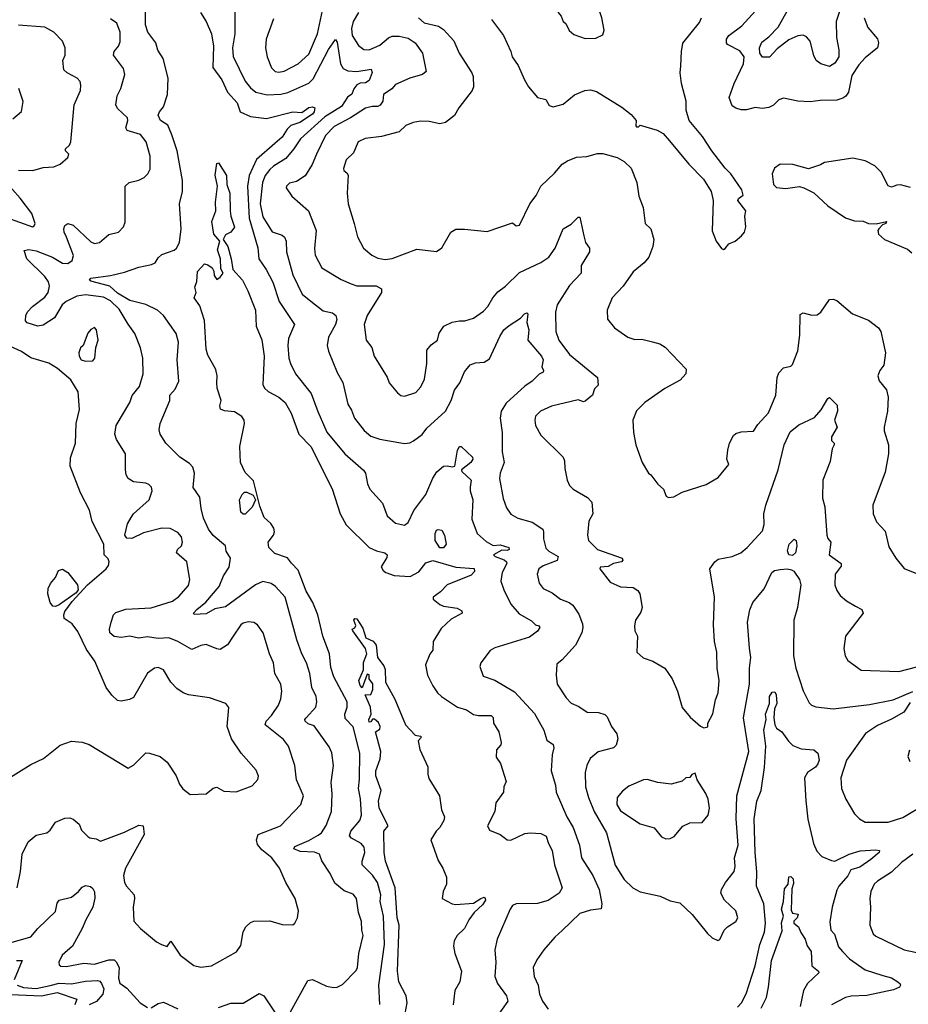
# Model space of a CAD drawing. Extents: x 1245515 to 1420776, y 606314 to 671314.
# Tile 58 of 256: x 1271153 to 1276169, y 657937 to 663495. Entities that reach past the tile are written whole.
import ezdxf

# ---------------------------------------------------------------- set-up
doc = ezdxf.new("R2010")
doc.units = 0

msp = doc.modelspace()

# ---------------------------------------------------------------- linework, layer by layer
at = {"layer": '0CON10XD'}
for points in [[(1274345, 663388.8), (1274405, 663391.2), (1274445, 663408.8), (1274452.9, 663435), (1274439.4, 663505), (1274415.7, 663575), (1274407.1, 663635), (1274382.3, 663682.3), (1274342.5, 663715), (1274315, 663723.3), (1274255, 663711.2), (1274212.3, 663677.7), (1274193.6, 663646.4), (1274192.5, 663535), (1274210, 663515), (1274220, 663485), (1274235, 663472.5), (1274254.2, 663434.2), (1274281.2, 663411.2), (1274345, 663388.8)], [(1272367.9, 663635), (1272367.4, 663415), (1272354.2, 663335), (1272357.4, 663287.4), (1272425, 663148.1), (1272455, 663110.9), (1272485, 663085.4), (1272550.5, 663070.5), (1272626.4, 663073.6), (1272665.5, 663084.5), (1272785, 663137.2), (1272808.5, 663161.5), (1272895, 663325.6), (1272935, 663383.3), (1272945, 663367.5), (1272963.8, 663245), (1272979.4, 663219.4), (1273005, 663206.8), (1273055, 663201.9), (1273135.8, 663215.8), (1273142.5, 663197.5), (1273125, 663151.1), (1273105, 663139.3), (1273074.2, 663135.8), (1273055, 663126.4), (1273038.8, 663105), (1273027.3, 663075), (1273003.3, 663056.7), (1272969.8, 663005), (1272875, 662946), (1272737.6, 662822.4), (1272700.8, 662765), (1272655, 662710.4), (1272585, 662667.9), (1272565, 662649.3), (1272539.2, 662615), (1272524.1, 662575.9), (1272509.2, 662455), (1272525, 662382.5), (1272577.8, 662297.8), (1272635, 662279.5), (1272647.8, 662267.8), (1272657.5, 662245), (1272659.6, 662185), (1272694.7, 662055), (1272746.7, 661945), (1272796.4, 661906.4), (1272865, 661850.9), (1272919.3, 661839.3), (1272937.1, 661825), (1272942, 661802), (1272934.6, 661775), (1272895, 661702.5), (1272889.1, 661655), (1272895, 661623.3), (1272945, 661504), (1272977.6, 661447.6), (1273004.6, 661325), (1273025, 661291.2), (1273042.2, 661245), (1273096.9, 661176.9), (1273135, 661144.4), (1273185, 661126.5), (1273325, 661103.1), (1273355, 661106.9), (1273375, 661116.9), (1273425, 661154.4), (1273451.3, 661188.7), (1273556.5, 661285), (1273588.5, 661345), (1273606.9, 661403.1), (1273636.7, 661445), (1273663, 661507), (1273695, 661547.1), (1273725, 661557.1), (1273775, 661561.4), (1273805, 661581.4), (1273862.6, 661707.4), (1273886.5, 661745), (1273915, 661769.5), (1273980.3, 661809.7), (1274001.4, 661835), (1274015, 661840.6), (1274021.4, 661835), (1274016, 661786), (1274027.5, 661745), (1274021.1, 661685), (1274098.1, 661595), (1274107.8, 661575), (1274100.8, 661535), (1274110, 661515), (1274107.5, 661505), (1274085, 661493.1), (1274045.6, 661455), (1274003.9, 661426.1), (1273899.6, 661330.4), (1273870, 661285), (1273865.2, 661245.2), (1273875.9, 661165), (1273876.4, 661055), (1273886.9, 660995), (1273865.4, 660935), (1273862.1, 660905), (1273882.3, 660792.3), (1273900, 660740), (1273924.5, 660704.5), (1273965, 660681.5), (1274045, 660659.5), (1274105, 660619.2), (1274110.5, 660605), (1274109.5, 660565), (1274122.1, 660512.1), (1274139.4, 660495), (1274192.9, 660465), (1274187.3, 660442.7), (1274107.3, 660412.7), (1274082.9, 660395), (1274072.9, 660365), (1274085.5, 660315), (1274106.9, 660285), (1274159.1, 660259.1), (1274205, 660224.7), (1274255, 660206.2), (1274275, 660189.6), (1274309.2, 660139.2), (1274330.6, 660085), (1274332.5, 660065), (1274326.5, 660035), (1274290.8, 659965), (1274215, 659881.2), (1274185, 659857.5), (1274180.8, 659795), (1274187.1, 659745), (1274236.6, 659666.6), (1274265, 659638), (1274308.3, 659618.3), (1274356.1, 659586.1), (1274420, 659585), (1274455, 659572.5), (1274469.5, 659559.5), (1274493.8, 659505), (1274523.4, 659463.4), (1274528.5, 659435), (1274519.5, 659400.5), (1274505, 659385.6), (1274417.6, 659362.4), (1274372.9, 659325), (1274354.4, 659285), (1274345.5, 659245), (1274347.1, 659165), (1274363.1, 659105), (1274396.1, 659025), (1274465.4, 658905), (1274515, 658721.9), (1274565, 658642.5), (1274614.6, 658594.6), (1274655, 658572.9), (1274768.5, 658548.5), (1274825, 658520.8), (1274879.7, 658509.7), (1274948, 658445), (1275035, 658336.2), (1275061.7, 658311.7), (1275093, 658297), (1275105, 658303.3), (1275128.8, 658355), (1275148.8, 658375), (1275196.2, 658405), (1275206, 658425), (1275196.2, 658465), (1275132, 658525), (1275110, 658565), (1275114, 658585), (1275137.5, 658625), (1275185, 658686.7), (1275191.5, 658715), (1275187.3, 658765), (1275207.6, 658835), (1275197.4, 658985), (1275201.2, 659115), (1275269.4, 659365), (1275237.9, 659555), (1275273.3, 659745), (1275272.8, 659835), (1275279.6, 659895), (1275272.1, 659947.9), (1275260.5, 660095), (1275275, 660163.3), (1275292.2, 660205), (1275355, 660282.5), (1275398.1, 660375), (1275414.2, 660385), (1275445, 660391.1), (1275485, 660395.6), (1275509.7, 660389.7), (1275522.2, 660382.2), (1275555, 660335.8), (1275562, 660305), (1275543.2, 660176.8), (1275522.7, 660105), (1275520, 659905), (1275533.3, 659835), (1275575.9, 659705.9), (1275608.7, 659638.7), (1275623.3, 659625), (1275647, 659617), (1275745.5, 659605.5), (1275949.5, 659630.5), (1276084.2, 659655.8), (1276195, 659702.5)], [(1275799.4, 663595), (1275762.2, 663485), (1275763.8, 663395), (1275777.7, 663325), (1275776.1, 663285), (1275755, 663248.9), (1275725, 663230.9), (1275675.8, 663245.8), (1275648.5, 663265), (1275635, 663292), (1275615, 663374.3), (1275595, 663397.1), (1275575, 663406.7), (1275545, 663404.1), (1275495, 663381.9), (1275429, 663331), (1275385, 663283.3), (1275345, 663282.9), (1275330.4, 663305), (1275328.2, 663335), (1275341.3, 663368.7), (1275382.1, 663397.9), (1275435, 663451.9), (1275530.7, 663625)], [(1272037.1, 662205), (1272055, 662237.5), (1272064.5, 662315), (1272054.3, 662455), (1272071.1, 662525), (1272072.4, 662587.6), (1272041.4, 662755), (1272011.8, 662845), (1271988.9, 662898.9), (1271946.9, 662925), (1271934.5, 662955), (1271941.1, 662975), (1271965, 663002), (1271986.9, 663073.1), (1271990.3, 663165), (1271962.5, 663275), (1271932.6, 663322.6), (1271921.8, 663365), (1271875.9, 663425), (1271862.2, 663465), (1271862, 663595)], [(1272585, 663500), (1272544.4, 663385), (1272540.6, 663335), (1272549.4, 663285), (1272573.9, 663223.9), (1272595, 663202.9), (1272615, 663198.1), (1272645, 663203.6), (1272725, 663245.4), (1272785, 663300.9), (1272833.6, 663415), (1272862.7, 663547.3)], [(1271417.6, 662267.6), (1271403.1, 662295), (1271401.5, 662315), (1271407.3, 662332.7), (1271425, 662344.4), (1271455, 662334.5), (1271555, 662241.8), (1271575, 662231.1), (1271602.8, 662237.2), (1271655, 662281.5), (1271711.2, 662295), (1271738.8, 662325), (1271747.3, 662352.7), (1271747.5, 662555), (1271771.2, 662575), (1271825, 662588.8), (1271855.3, 662604.7), (1271875.7, 662624.3), (1271888.8, 662651.2), (1271889.7, 662725), (1271866.2, 662805), (1271835, 662847.1), (1271759.1, 662869.1), (1271751.1, 662885), (1271762.5, 662925), (1271760.7, 662940.7), (1271705, 662994), (1271695.7, 663015), (1271703.1, 663065), (1271722.8, 663107.2), (1271745.6, 663185), (1271739.3, 663219.3), (1271682.9, 663295), (1271685.8, 663315), (1271710, 663345), (1271720.6, 663369.4), (1271720.6, 663425), (1271700.8, 663475), (1271665, 663498.7)], [(1272173.2, 663535), (1272204.6, 663485), (1272234.7, 663414.7), (1272247.3, 663345), (1272242.3, 663225), (1272293.8, 663155), (1272325.8, 663085), (1272380.6, 663025), (1272396.9, 662975), (1272455, 662947.8), (1272545, 662937.6), (1272695, 662974.7), (1272745, 662970.8), (1272785, 662998.5), (1272805, 663002.9), (1272817.8, 662997.8), (1272815.8, 662975), (1272805, 662961.8), (1272733.5, 662915), (1272682.7, 662897.3), (1272662.6, 662877.4), (1272635, 662831.8), (1272593.6, 662796.4), (1272490, 662705), (1272448.7, 662615), (1272438.8, 662555), (1272447.4, 662375), (1272496.3, 662206.3), (1272502.1, 662145), (1272543.3, 662085), (1272582.5, 662012.5), (1272617.1, 661905), (1272704.5, 661775), (1272670, 661695), (1272665.4, 661655), (1272672.5, 661585), (1272681.5, 661555), (1272709.5, 661495), (1272797.5, 661385), (1272835.8, 661284.2), (1272887.1, 661167.1), (1272987.5, 661045), (1273092.6, 660952.6), (1273104.6, 660934.6), (1273115.5, 660875), (1273128.9, 660845), (1273200.6, 660765), (1273227.5, 660695), (1273275, 660652.5), (1273325, 660642.5), (1273345, 660656), (1273377.8, 660725), (1273445.2, 660814.8), (1273485, 660907.3), (1273507.9, 660942.1), (1273545.7, 660974.3), (1273565, 660977), (1273595, 660970.8), (1273609.1, 660975), (1273625, 661065.8), (1273635, 661086.7), (1273645, 661085.5), (1273708.5, 661025), (1273710.4, 661015), (1273699.2, 660995), (1273646.1, 660955), (1273648.1, 660945), (1273701.5, 660895), (1273696.4, 660856.4), (1273696.2, 660835), (1273710, 660785), (1273705.6, 660675), (1273735.5, 660595), (1273785, 660549.2), (1273825, 660526.2), (1273865, 660530), (1273913.8, 660515), (1273915.7, 660505), (1273905, 660499.2), (1273875, 660500), (1273827.5, 660475), (1273836.2, 660465), (1273886.8, 660446.8), (1273900, 660435), (1273901.8, 660425), (1273877.1, 660375), (1273868.9, 660325), (1273885, 660276.2), (1273924.6, 660195), (1273972, 660142), (1274041.1, 660101.1), (1274065, 660080), (1274083.6, 660073.6), (1274088.8, 660065), (1274075, 660044.3), (1274029.9, 660010.1), (1273835, 659949.6), (1273808, 659935), (1273756, 659865), (1273750.8, 659845), (1273769.1, 659789.1), (1273835, 659767.1), (1273945, 659701.2), (1274058.7, 659578.7), (1274111.5, 659485), (1274128.8, 659428.8), (1274164, 659404), (1274167.7, 659385), (1274158.5, 659345), (1274152.2, 659255), (1274177.3, 659175), (1274181.1, 659135), (1274241.9, 658995), (1274276.4, 658935), (1274312.3, 658835), (1274323.5, 658765), (1274388.8, 658665), (1274424.6, 658585), (1274438.9, 658505), (1274434.2, 658475.8), (1274375, 658469.4), (1274315, 658450.6), (1274215.3, 658354.7), (1274173.4, 658316.6), (1274112, 658245), (1274071.7, 658188.3), (1274052, 658145), (1274056, 658095), (1274079.2, 658045), (1274087.5, 657995), (1274104.3, 657955), (1274135, 657910)], [(1273064.6, 663535.4), (1273034.8, 663485), (1273026.3, 663445), (1273030, 663405), (1273065, 663348.2), (1273095, 663326.4), (1273125, 663325.3), (1273185, 663351.4), (1273235, 663392.6), (1273255, 663401.6), (1273295, 663401.1), (1273345, 663389.8), (1273385.5, 663365), (1273426.3, 663306.3), (1273447.6, 663202.4), (1273426.2, 663185), (1273355, 663165.3), (1273275, 663128.5), (1273253.5, 663105), (1273207.2, 663072.8), (1273202.9, 663035), (1273187.9, 663012.1), (1273174.7, 663005.3), (1273143.3, 663005), (1273104.2, 662995), (1273020.1, 662939.9), (1272927.5, 662892.5), (1272879.4, 662840.6), (1272828.5, 662735), (1272803.1, 662676.9), (1272765, 662612.9), (1272715, 662581.4), (1272675, 662572), (1272659.2, 662555), (1272657.5, 662545), (1272688.8, 662498.8), (1272782.1, 662415), (1272825.4, 662305.4), (1272817.4, 662202.6), (1272820.9, 662165), (1272858.1, 662095), (1272968.1, 662028.1), (1273023.1, 662003.1), (1273055, 661993.3), (1273165, 661992.1), (1273194.3, 661975), (1273194.5, 661955), (1273114.7, 661825.3), (1273098, 661775), (1273108.1, 661685), (1273140.6, 661645), (1273154.3, 661595), (1273227.9, 661477.9), (1273238, 661445), (1273285, 661388.8), (1273305, 661374), (1273325, 661370), (1273388.9, 661391.1), (1273417, 661423), (1273438.1, 661465), (1273451.9, 661555), (1273451.3, 661628.7), (1273475, 661660), (1273511.2, 661685), (1273520.8, 661725), (1273546.2, 661765), (1273593.2, 661786.8), (1273635, 661795.5), (1273665.5, 661794.5), (1273715, 661810), (1273770.3, 661849.7), (1273795, 661876), (1273823.3, 661925), (1273851.3, 661958.7), (1273895, 661990), (1273975, 662067.5), (1274094.2, 662125), (1274139.4, 662155), (1274174.5, 662205), (1274221.5, 662315), (1274265, 662341.2), (1274305, 662380), (1274315, 662380), (1274337.8, 662275), (1274347, 662237), (1274370, 662205), (1274369.4, 662185), (1274322.9, 662107.1), (1274322.9, 662065), (1274256.9, 661995), (1274186.5, 661885), (1274176.6, 661843.4), (1274178.6, 661735), (1274196.7, 661685), (1274255.9, 661605.9), (1274414, 661475), (1274417.5, 661432.5), (1274398, 661412), (1274385.8, 661375), (1274345, 661340.8), (1274335, 661338), (1274305, 661348.9), (1274155, 661313.5), (1274092, 661285), (1274065, 661256.7), (1274060, 661235), (1274064.1, 661204.1), (1274095, 661150), (1274221.2, 661025), (1274228.8, 661005), (1274230.8, 660960.8), (1274243.8, 660895), (1274256.2, 660865), (1274276.7, 660845), (1274358, 660798), (1274382.1, 660772.1), (1274388.1, 660705), (1274365.5, 660665), (1274358, 660585), (1274363.3, 660555), (1274415, 660504.7), (1274553.8, 660455), (1274556.7, 660445), (1274550, 660435), (1274505, 660424.6), (1274475, 660408.5), (1274430, 660405), (1274426.7, 660395), (1274485, 660320), (1274545, 660294.3), (1274615, 660290), (1274642.1, 660272.1), (1274654, 660255), (1274667, 660177), (1274659.1, 660150.9), (1274628.6, 660105), (1274624.1, 660074.1), (1274625.9, 660045.9), (1274640, 660015), (1274636.2, 659925), (1274673, 659893), (1274727.5, 659875), (1274794, 659835), (1274835.7, 659775), (1274866, 659704), (1274893.2, 659613.2), (1274937.5, 659557.5), (1274995, 659507.5), (1275015, 659497.5), (1275037, 659503), (1275037.5, 659525), (1275065, 659577.5), (1275080.5, 659655), (1275095.4, 659695), (1275101.5, 659765), (1275090.6, 659835), (1275087.5, 659925), (1275074.4, 659985), (1275068.8, 660078.8), (1275075.5, 660235), (1275048, 660395), (1275076.2, 660435), (1275095, 660449.4), (1275175, 660465.4), (1275224.2, 660485), (1275260, 660515), (1275345, 660610), (1275355.6, 660645.6), (1275354.3, 660705.7), (1275364, 660755), (1275433.6, 660955), (1275469.1, 661095), (1275501.7, 661168.3), (1275551.7, 661208.3), (1275639.7, 661250.3), (1275676.7, 661293.3), (1275715, 661357.5), (1275725, 661362.5), (1275768.3, 661318.3), (1275768.8, 661285), (1275752.5, 661235), (1275766.7, 661195), (1275735, 661140), (1275735, 661120), (1275750, 661105), (1275750, 661095), (1275738.3, 661071.7), (1275728.3, 661001.7), (1275686.7, 660895), (1275683.8, 660795), (1275697.5, 660745), (1275709.4, 660585), (1275715, 660566.2), (1275731.9, 660545), (1275721.4, 660475), (1275790, 660425), (1275789.3, 660410.7), (1275756.2, 660365), (1275754.2, 660305), (1275765, 660273.3), (1275785, 660244), (1275820, 660215), (1275871.2, 660185), (1275906, 660165), (1275914.2, 660145), (1275814.5, 660015.5), (1275805.7, 659945), (1275812.5, 659905), (1275827, 659877), (1275903, 659823), (1276115, 659816.2), (1276217.2, 659842.8)], [(1273404.4, 663505), (1273435, 663476.9), (1273517.7, 663457.7)], [(1273816, 663495), (1273884.2, 663405), (1273925.8, 663315), (1273932, 663285), (1273966.4, 663236.4), (1274002.5, 663155), (1274025.5, 663115.5), (1274076, 663056), (1274122.5, 663045), (1274140.7, 663010.7), (1274165, 663002), (1274221.2, 663018.8), (1274285, 663070), (1274343.8, 663095), (1274375, 663098.5), (1274408.9, 663088.9), (1274551.9, 663001.9), (1274605, 662960), (1274632.5, 662925), (1274630, 662895), (1274635, 662890), (1274645, 662890), (1274655, 662900), (1274751.1, 662871.1), (1274785, 662851.9), (1274820.6, 662810.6), (1274929.1, 662679.1), (1275011.9, 662595), (1275056.2, 662525), (1275066.7, 662475), (1275062.3, 662302.3), (1275084.2, 662244.2), (1275114.1, 662204.1), (1275125, 662197.5), (1275135, 662202.5), (1275155, 662230), (1275192.5, 662245), (1275228, 662275), (1275244, 662295), (1275252, 662325), (1275246.2, 662385), (1275252.5, 662415), (1275207.5, 662475), (1275210, 662485), (1275237.5, 662505), (1275230, 662535), (1275167.5, 662625), (1275135.9, 662655.9), (1275059.2, 662755), (1275007.8, 662835), (1274931.1, 662925), (1274915.5, 662985), (1274914.3, 663034.3), (1274888.6, 663135), (1274882, 663195), (1274885.6, 663234.4), (1274888.1, 663315), (1274896.9, 663363.1), (1274990.9, 663479.1), (1275001.9, 663505)], [(1275920.6, 663505), (1275941.3, 663451.3), (1275995, 663386.7), (1276000.8, 663365), (1275996, 663335), (1275925, 663279.4), (1275889.9, 663240.1), (1275849.8, 663180.2), (1275830.5, 663085), (1275816.4, 663063.6), (1275798.5, 663051.5), (1275765, 663040.5), (1275671.3, 663038.7), (1275615, 663030.8), (1275545, 663034.2), (1275465, 663052.5), (1275437.9, 663042.1), (1275407.3, 663012.8), (1275381.7, 662998.3), (1275343.8, 662993.8), (1275305, 662998.6), (1275255, 662985.7), (1275225, 662985.7), (1275194.6, 662994.6), (1275175, 663008.8), (1275157.1, 663055), (1275185.4, 663135), (1275238.7, 663245), (1275242.3, 663285), (1275218.8, 663318.8), (1275148.6, 663355), (1275141.9, 663365), (1275141.9, 663385), (1275155.6, 663405), (1275229.1, 663460.9), (1275305.6, 663545)], [(1271145, 662645.3), (1271226.2, 662643.8), (1271285, 662660), (1271345.7, 662664.3), (1271380.5, 662679.5), (1271423.9, 662716.1), (1271430, 662735), (1271411.2, 662755), (1271412, 662765), (1271433.6, 662786.4), (1271440.6, 662805), (1271460.5, 663015), (1271495.6, 663095), (1271498.6, 663125), (1271494, 663145), (1271476.2, 663165), (1271420, 663195), (1271402.3, 663212.3), (1271395.9, 663264.1), (1271410, 663295), (1271410, 663335), (1271393.3, 663373.3), (1271345.6, 663425), (1271295, 663452.5), (1271145, 663464.5)], [(1273517.7, 663457.7), (1273545, 663440), (1273604.3, 663375), (1273633.5, 663305), (1273705.6, 663195), (1273711.9, 663175), (1273714, 663115), (1273706, 663095), (1273632, 662998), (1273606.5, 662953.5), (1273555.6, 662914.4), (1273525, 662907.1), (1273465, 662920.4), (1273415, 662922.6), (1273373.3, 662915), (1273332.6, 662897.4), (1273295, 662862.2), (1273194.6, 662835.4), (1273102.5, 662825), (1273063.8, 662805), (1273036.6, 662743.4), (1272995, 662703.8), (1272980.5, 662655), (1272982.7, 662642.7), (1273000, 662630), (1273006.6, 662616.6), (1273001.5, 662515), (1273006.9, 662455), (1273041.5, 662345), (1273059.5, 662269.5), (1273094.3, 662205), (1273141.4, 662165), (1273175, 662148.9), (1273215, 662141.8), (1273255, 662146.7), (1273395, 662199.5), (1273505, 662186), (1273535, 662206.2), (1273586.2, 662295), (1273615, 662312), (1273662.7, 662312.7), (1273791.2, 662298.8), (1273935, 662347.5), (1273955, 662331.2), (1273973.3, 662335), (1274031.9, 662455), (1274067.3, 662502.7), (1274095, 662555.7), (1274172.2, 662627.8), (1274215, 662678.6), (1274245, 662698.6), (1274295, 662718.6), (1274355, 662723.1), (1274415, 662739.2), (1274445, 662739.4), (1274525, 662717.1), (1274564.3, 662695), (1274605, 662655.8), (1274637.1, 662575), (1274647.8, 662497.8), (1274672.9, 662435), (1274684.2, 662345), (1274716, 662315), (1274733.3, 662255), (1274726.7, 662215), (1274703.8, 662155), (1274678.2, 662121.8), (1274615, 662072.5), (1274558.6, 661991.4), (1274497.1, 661925), (1274469.2, 661855), (1274470, 661805), (1274510, 661755), (1274585, 661702), (1274625, 661690), (1274665, 661690.8), (1274725, 661676.9), (1274765.5, 661665.5), (1274796.5, 661646.5), (1274915, 661522.5), (1274912.5, 661495), (1274880.2, 661459.8), (1274795, 661413.3), (1274682.5, 661335), (1274635, 661288), (1274614.3, 661235), (1274617.5, 661165), (1274630.6, 661095), (1274665.8, 660995.8), (1274702.5, 660935), (1274715.8, 660925.8), (1274755, 660872.5), (1274787.5, 660845), (1274802.5, 660805), (1274815, 660798.8), (1274845, 660802), (1274892.5, 660827.5), (1275028.8, 660871.2), (1275095, 660910), (1275156, 660985), (1275143.8, 661013.8), (1275150, 661065), (1275160, 661105), (1275181.7, 661148.3), (1275195, 661160), (1275225, 661168.8), (1275295, 661172), (1275320.4, 661209.6), (1275380, 661275), (1275421.9, 661375), (1275429.2, 661475), (1275438.8, 661501.2), (1275465, 661530), (1275505, 661538.8), (1275515, 661548.8), (1275544.5, 661625.5), (1275556, 661715), (1275559.3, 661830.7), (1275575, 661840), (1275625, 661826.2), (1275655, 661828.8), (1275675, 661843.3), (1275725, 661916), (1275745, 661917.5), (1275765, 661909.2), (1275853.8, 661835), (1275945, 661798.6), (1276000, 661755), (1276014, 661734), (1276040.5, 661615), (1276030.6, 661545), (1276007.8, 661515), (1275996.7, 661485), (1276005, 661456.2), (1276046, 661405), (1276055.7, 661365), (1276050.8, 661285), (1276032, 661195), (1276032.9, 661175), (1276057.1, 661095), (1276058.1, 661045), (1276038.9, 660941.1), (1275968.6, 660755), (1275970.8, 660705), (1275990.3, 660660.3), (1276038.8, 660608.8), (1276058.9, 660518.9), (1276099.4, 660455), (1276145, 660398), (1276215, 660368.6)], [(1271113.8, 662935), (1271162.7, 662977.3), (1271172.3, 663032.3), (1271147.2, 663107.2)], [(1276182, 662548), (1276125, 662562.5), (1276105, 662561.2), (1276075, 662548.8), (1276055, 662556.2), (1276015.6, 662635), (1275980.5, 662670.5), (1275925, 662698.6), (1275855, 662713.8), (1275695, 662688.8), (1275673.9, 662676.1), (1275605, 662653.3), (1275517.1, 662677.1), (1275445, 662680), (1275412.7, 662657.3), (1275400, 662625), (1275407.5, 662565), (1275425, 662547.5), (1275475, 662542.5), (1275555, 662553.3), (1275580, 662545), (1275635, 662516.7), (1275714.2, 662444.2), (1275768, 662408), (1275815, 662376.7), (1275865, 662360), (1275915, 662356.7), (1275945, 662344), (1275987, 662343), (1276046.7, 662355), (1276042.5, 662345), (1276023.8, 662336.2), (1276002, 662315), (1275997.5, 662305), (1276001.2, 662285), (1276035, 662254), (1276165, 662200), (1276189.5, 662179.5)], [(1273185, 657936.7), (1273180, 658045), (1273212.5, 658275), (1273207.1, 658435), (1273187.8, 658517.8), (1273190.8, 658555), (1273172.5, 658625), (1273145, 658665.5), (1273086.2, 658725), (1273085.4, 658745), (1273100.9, 658795), (1273096.7, 658825), (1273080, 658845), (1273025.8, 658875), (1273015, 658887.5), (1273021.8, 658915), (1273072.1, 658975), (1273082.8, 659005), (1273076.5, 659096.5), (1273065.4, 659155), (1273071.4, 659208.6), (1273072.5, 659355), (1273035, 659504), (1272989.8, 659549.8), (1272987.3, 659575), (1273000.8, 659615), (1273001.2, 659645), (1272925.8, 659785), (1272909, 659839), (1272901.6, 659915), (1272864.5, 660015.5), (1272851.6, 660071.6), (1272835.8, 660135), (1272807.1, 660205), (1272769, 660269), (1272725, 660388.2), (1272686.6, 660426.6), (1272665, 660458), (1272592.4, 660482.4), (1272558.7, 660515), (1272555.9, 660545), (1272585.4, 660585), (1272590.9, 660605), (1272587.8, 660625), (1272570.8, 660650.8), (1272532.5, 660685), (1272508.5, 660748.5), (1272472.7, 660892.7), (1272425, 660938.8), (1272398.2, 660995), (1272396.2, 661085), (1272421.2, 661215), (1272419.2, 661235), (1272406, 661256), (1272365, 661281.8), (1272308, 661288), (1272287, 661297), (1272282.5, 661315), (1272290, 661345), (1272268.2, 661415), (1272264.7, 661445.3), (1272267.2, 661485), (1272260, 661520), (1272215, 661602), (1272204.6, 661635), (1272196.4, 661796.4), (1272168.9, 661878.9), (1272137.5, 661925), (1272148.8, 661955), (1272141.2, 661985), (1272153.1, 662016.9), (1272157, 662073), (1272195, 662116.7), (1272215, 662112), (1272240, 662095), (1272248.8, 662075), (1272250, 662050), (1272265, 662027.5), (1272285, 662041.2), (1272302, 662065), (1272288.6, 662088.6), (1272285.3, 662145), (1272268.4, 662195), (1272281.5, 662245), (1272247.8, 662285), (1272237.1, 662355), (1272259.4, 662415), (1272258.2, 662465), (1272269.6, 662555), (1272256.8, 662616.8), (1272265, 662682.5), (1272275, 662686.7), (1272319.5, 662615), (1272321.2, 662565), (1272338.6, 662515), (1272341.4, 662415), (1272344.3, 662385), (1272365.4, 662324.6), (1272344.2, 662295.8), (1272315, 662280), (1272301.4, 662255), (1272326.7, 662215), (1272346.9, 662145), (1272356.2, 662085), (1272410.8, 662025), (1272441.4, 661965), (1272483.9, 661856.1), (1272486.9, 661765), (1272518.6, 661688.6), (1272533.1, 661595), (1272524.5, 661435), (1272535.5, 661415), (1272556.2, 661396.2), (1272615, 661364.6), (1272651.5, 661335), (1272684.3, 661274.3), (1272728.6, 661155), (1272795.6, 661085), (1272916, 660846), (1272960.9, 660705), (1272995, 660644.3), (1273126.3, 660516.3), (1273166.9, 660496.9), (1273213.3, 660485), (1273226.7, 660475), (1273225, 660460), (1273193.1, 660406.9), (1273204.2, 660385), (1273218.8, 660375), (1273267.1, 660357.1), (1273357.3, 660352.7), (1273405, 660378.7), (1273445, 660429.1), (1273485, 660442), (1273614.6, 660404.6), (1273717.7, 660397.7), (1273720, 660380), (1273700.9, 660359.1), (1273565, 660305.7), (1273528, 660265), (1273486, 660235), (1273486, 660225), (1273525, 660193.1), (1273545.9, 660184.1), (1273623.1, 660173.1), (1273648.5, 660158.5), (1273650.8, 660145)], [(1271077.4, 662377.4), (1271225, 662326), (1271235, 662331.2), (1271240.8, 662345), (1271221.3, 662401.3), (1271155, 662487.8), (1271068, 662585)], [(1271138.9, 658595), (1271157.9, 658687.9), (1271165.7, 658784.3), (1271200, 658855), (1271245, 658891.2), (1271306.7, 658905), (1271325, 658920), (1271354.5, 658965.5), (1271407.5, 658987.5), (1271435, 658990), (1271455, 658983.3), (1271487.5, 658955), (1271500.8, 658920.8), (1271536.7, 658885), (1271547.7, 658877.7), (1271585, 658871.4), (1271608.3, 658858.3), (1271745, 658909.1), (1271825, 658948.6), (1271850, 658945), (1271855.6, 658895), (1271749.5, 658705), (1271739.4, 658665), (1271744.2, 658625.8), (1271755, 658603.8), (1271798, 658555), (1271800.8, 658535), (1271792.5, 658485), (1271796.2, 658406.2), (1271834.6, 658364.6), (1271925, 658290), (1271952.5, 658275), (1271985, 658263.8), (1272005, 658293.3), (1272057.8, 658215), (1272135, 658155.8), (1272175, 658146.2), (1272235, 658153.8), (1272375.9, 658234.1), (1272400.5, 658269.5), (1272415, 658346.7), (1272430, 658375), (1272455, 658398.8), (1272475, 658406), (1272565, 658408), (1272635, 658388), (1272693.9, 658386.1), (1272706.2, 658395), (1272721.2, 658425), (1272726.2, 658465), (1272707.5, 658535), (1272655, 658625.8), (1272620, 658705), (1272576.5, 658765), (1272519.3, 658809.3), (1272495, 658838.8), (1272490, 658865), (1272499.4, 658895), (1272625, 658944.4), (1272740, 659065), (1272754.2, 659115), (1272715.6, 659205), (1272705.6, 659285), (1272670.6, 659395), (1272641.5, 659431.5), (1272537.8, 659515), (1272544.5, 659535), (1272575, 659567.8), (1272613.3, 659626.7), (1272627.6, 659662.4), (1272631.5, 659705), (1272626.2, 659745), (1272593.8, 659803.8), (1272585.4, 659865), (1272562.7, 659915), (1272526.4, 660035), (1272495, 660080), (1272475, 660092.5), (1272445, 660097.1), (1272415, 660089.4), (1272401.3, 660078.7), (1272358.2, 660015), (1272325, 659965.6), (1272285, 659940.6), (1272265, 659942.9), (1272205, 659968.1), (1272175, 659962.9), (1272125, 659939.2), (1272046.1, 659986.1), (1271995, 660005.9), (1271935, 660002.6), (1271875, 660011.9), (1271823.6, 660003.6), (1271775, 660015.4), (1271725, 660007.3), (1271685, 660012.5), (1271662.3, 660035), (1271660, 660055), (1271668.9, 660095), (1271682.2, 660135), (1271695, 660149.4), (1271752.6, 660167.4), (1271895, 660175.4), (1272015, 660212), (1272051.1, 660238.9), (1272105, 660302), (1272113.3, 660335), (1272096.5, 660435), (1272036.9, 660485), (1272044.3, 660505), (1272065.5, 660525), (1272072.5, 660545), (1272066.3, 660576.3), (1272045, 660600), (1272002.7, 660622.7), (1271955.5, 660625.5), (1271852.2, 660597.8), (1271785, 660566.2), (1271757.6, 660567.6), (1271746.5, 660585), (1271761.5, 660648.5), (1271781.4, 660685), (1271795.6, 660705), (1271883.6, 660785), (1271901.1, 660835), (1271896.4, 660856.4), (1271882.2, 660872.2), (1271865, 660879.4), (1271795, 660886.9), (1271764.3, 660905), (1271753.3, 660925), (1271749.4, 660955), (1271750, 661045), (1271700, 661125), (1271690.4, 661155), (1271696.4, 661205), (1271773.5, 661335), (1271787.3, 661372.7), (1271829.5, 661425), (1271849.1, 661495), (1271847.1, 661585), (1271835, 661643.3), (1271803, 661723), (1271765, 661776.9), (1271715, 661860), (1271665, 661908.2), (1271625, 661927.8), (1271525, 661940.9), (1271475, 661935.2), (1271415, 661904), (1271393.1, 661885), (1271348.4, 661811.6), (1271285, 661770.9), (1271254.5, 661764.5), (1271195, 661784), (1271186.2, 661795), (1271186.7, 661825), (1271197.5, 661845), (1271225, 661876.4), (1271295, 661928), (1271313.7, 661955), (1271321.3, 661991.3), (1271314.7, 662015), (1271295, 662045.4), (1271192.5, 662145), (1271177.5, 662192.5), (1271205, 662197.8), (1271245, 662189.7), (1271337.1, 662155), (1271395, 662120), (1271425, 662118.5), (1271449.5, 662135), (1271456, 662164), (1271417.6, 662267.6)], [(1272681.2, 657895), (1272778.9, 658071.1), (1272805, 658076.9), (1272885, 658040.6), (1272925, 658031.9), (1272945, 658034.3), (1272975, 658049.2), (1273051.5, 658128.5), (1273059.6, 658145), (1273067.5, 658225), (1273091.8, 658325), (1273083.2, 658355), (1273082, 658405), (1273064.7, 658455.3), (1273054.5, 658535), (1273035, 658560), (1272985, 658578.5), (1272931.6, 658621.6), (1272905, 658676.2), (1272858, 658748), (1272844.2, 658785), (1272815.9, 658795.9), (1272735, 658799.8), (1272699.4, 658815), (1272705, 658827.3), (1272785, 658861.9), (1272837.3, 658892.7), (1272855.7, 658905), (1272882.6, 658947.4), (1272912.9, 659025), (1272917.2, 659125), (1272910.9, 659189.1), (1272923.8, 659285), (1272915, 659356.7), (1272900.2, 659390.2), (1272815, 659509.5), (1272781.3, 659521.3), (1272764.5, 659535), (1272762.5, 659545), (1272768.9, 659555), (1272824.5, 659615), (1272830, 659645), (1272826.9, 659675), (1272802.3, 659725), (1272791.1, 659805), (1272772.3, 659865), (1272745.3, 659915.3), (1272717.7, 659995), (1272651.1, 660235), (1272597.1, 660295), (1272572.1, 660312.1), (1272525, 660323.5), (1272484.2, 660305.8), (1272315, 660180.7), (1272255, 660168.8), (1272205, 660141.1), (1272136.7, 660136.7), (1272134.2, 660145), (1272151.8, 660165), (1272202.6, 660207.4), (1272278.4, 660295), (1272303.6, 660355), (1272335.9, 660405), (1272343.2, 660455), (1272318.1, 660495), (1272314.3, 660525), (1272244, 660584), (1272219.3, 660619.3), (1272191.1, 660681.1), (1272176.9, 660735), (1272170.2, 660800.2), (1272132, 660855), (1272140, 660935), (1272129.7, 660969.7), (1272110.3, 660990.3), (1272056, 661025), (1271977.1, 661105), (1271945.7, 661155), (1271940.7, 661180.7), (1271945, 661216.2), (1271999.5, 661345), (1271999.4, 661375), (1272030.7, 661409.3), (1272050.8, 661455), (1272042.2, 661575), (1272048.2, 661675), (1272035, 661723.8), (1271964.7, 661824.7), (1271930.8, 661855), (1271865, 661888), (1271775, 661909.4), (1271705, 661951.4), (1271661.4, 661991.4), (1271555, 662018.1), (1271547.1, 662025), (1271555, 662036.2), (1271665, 662050.5), (1271745, 662070), (1271825, 662098.4), (1271896.9, 662113.1), (1271916.9, 662123.1), (1271935, 662151.2), (1271955, 662168.8), (1272025, 662194.2), (1272037.1, 662205)], [(1271525, 661567.5), (1271565, 661570), (1271577.5, 661585), (1271582.5, 661645), (1271595.8, 661685), (1271587.1, 661745), (1271575, 661756.7), (1271554.1, 661745.9), (1271537.5, 661725), (1271510, 661655), (1271495, 661642.5), (1271486.7, 661615), (1271487.5, 661595), (1271500, 661575), (1271525, 661567.5)], [(1271076.7, 659205), (1271215, 659290.8), (1271286.7, 659325), (1271380.7, 659399.3), (1271445, 659421.9), (1271505, 659417.1), (1271544.5, 659404.5), (1271765, 659270), (1271795, 659287.5), (1271865, 659356.2), (1271885, 659355.8), (1271945, 659335.6), (1271985, 659304.3), (1272036.2, 659226.2), (1272055, 659180), (1272073.2, 659153.2), (1272115, 659122), (1272205, 659125.6), (1272245, 659156.7), (1272265, 659162.9), (1272305, 659140.8), (1272375, 659136.2), (1272465, 659171.2), (1272496.7, 659206.7), (1272501.2, 659225), (1272488.3, 659258.3), (1272402, 659355), (1272348, 659435), (1272322.9, 659505), (1272332.3, 659612.3), (1272315.8, 659635.8), (1272225, 659667.8), (1272105, 659684), (1272074.8, 659694.8), (1272039, 659719), (1272005.5, 659755), (1271965, 659825.7), (1271935, 659838.9), (1271913.3, 659835), (1271875, 659806.2), (1271795, 659670), (1271773, 659657), (1271725, 659648.6), (1271705, 659652.5), (1271671.8, 659681.8), (1271640, 659725), (1271576.9, 659875), (1271529.5, 659939.5), (1271480.9, 660040.9), (1271449.2, 660085), (1271404.2, 660115), (1271400.9, 660135), (1271408, 660155), (1271449.2, 660210.8), (1271536.2, 660305), (1271640, 660395), (1271654.5, 660415), (1271657.3, 660435), (1271651.1, 660451.1), (1271629.5, 660475), (1271626.7, 660535), (1271562.3, 660662.3), (1271546.6, 660726.6), (1271495.7, 660825), (1271438.2, 660975), (1271438.6, 661021.4), (1271468.2, 661105), (1271471.4, 661215), (1271490, 661295), (1271483.3, 661395), (1271441.4, 661461.4), (1271366.5, 661526.5), (1271316.6, 661556.6), (1271215, 661585.5), (1271162.1, 661622.1), (1271100.8, 661650.8)], [(1272415, 660703.8), (1272401.2, 660715), (1272394.2, 660785), (1272408, 660815), (1272422.5, 660827.5), (1272435, 660828.5), (1272470.2, 660810.3), (1272483.3, 660785), (1272465.8, 660744.2), (1272425, 660704), (1272415, 660703.8)], [(1273545, 660513.6), (1273524.1, 660514.1), (1273498.1, 660555), (1273498.4, 660595), (1273505, 660612.9), (1273515, 660618.1), (1273535, 660612.9), (1273551.1, 660585), (1273559.7, 660535), (1273545, 660513.6)], [(1275515, 660471.1), (1275494.5, 660475), (1275486.9, 660496.9), (1275496.3, 660533.7), (1275525, 660562.5), (1275535, 660556), (1275540, 660525), (1275532.7, 660485), (1275515, 660471.1)], [(1271355, 660183.3), (1271340, 660185), (1271324.2, 660205), (1271312, 660255), (1271313.8, 660285), (1271327, 660313), (1271355, 660346.7), (1271371.2, 660385), (1271395, 660393.8), (1271425, 660373.8), (1271479.2, 660305), (1271483.2, 660276.8), (1271470.6, 660259.4), (1271375, 660191.5), (1271355, 660183.3)], [(1273329.1, 657885), (1273340.3, 657945), (1273334.7, 657985), (1273293.6, 658065), (1273284.8, 658124.8), (1273295.7, 658385), (1273283.9, 658425), (1273271.5, 658595), (1273218.2, 658745), (1273209.2, 658795), (1273208.4, 658915), (1273232.7, 658945), (1273181.9, 659045), (1273177.8, 659085), (1273193.2, 659145), (1273163.4, 659226.6), (1273163.8, 659255), (1273187.6, 659322.4), (1273191.5, 659365), (1273161.4, 659475), (1273185, 659491.2), (1273187.3, 659505), (1273177.2, 659527.2), (1273155, 659546.2), (1273143.6, 659546.4), (1273135, 659532.5), (1273125, 659530), (1273124.4, 659545), (1273136, 659575), (1273133.6, 659613.6), (1273103.3, 659685), (1273135, 659686), (1273145.2, 659714.8), (1273146, 659746), (1273126.2, 659775), (1273125, 659796.7), (1273115, 659800), (1273086.1, 659723.9), (1273075, 659737.5), (1273066.7, 659765), (1273093.9, 659826.1), (1273093.5, 659866.5), (1273113.1, 659915), (1273104.5, 659945), (1273032.5, 660045), (1273030, 660055), (1273045, 660062.5), (1273050, 660075), (1273038, 660105), (1273045, 660115.6), (1273055, 660113.8), (1273090, 660060), (1273106.4, 660005), (1273147.5, 659987.5), (1273165.3, 659965.3), (1273172.3, 659895), (1273208.1, 659848.1), (1273216.3, 659826.3), (1273218, 659755), (1273270.6, 659660.6), (1273330.8, 659515), (1273385, 659456.2), (1273415, 659451.2), (1273421.2, 659445), (1273401.2, 659425), (1273412, 659375), (1273457, 659277), (1273456.1, 659236.1), (1273462.3, 659212.3), (1273522, 659115), (1273532.9, 659035), (1273551.5, 658995), (1273547.5, 658975), (1273524.7, 658935.3), (1273504.2, 658915), (1273474, 658865), (1273515, 658750), (1273542, 658705), (1273562.5, 658655), (1273561.2, 658615), (1273542.5, 658575), (1273537.5, 658535), (1273593.3, 658505), (1273615, 658500), (1273715, 658508.1), (1273755, 658534), (1273775, 658541.2), (1273781.2, 658535), (1273781.4, 658525), (1273765, 658499.4), (1273718.6, 658455), (1273688.6, 658415), (1273664.5, 658365.5), (1273622.5, 658325), (1273604.5, 658295.5), (1273601.8, 658265), (1273608.5, 658225), (1273647.3, 658125), (1273637.3, 658065), (1273608.2, 658015), (1273600, 657935)], [(1273650.8, 660145), (1273588.3, 660111.7), (1273532.1, 660057.9), (1273486.7, 659985), (1273484.4, 659935.6), (1273467, 659913), (1273443.4, 659853.4), (1273455.6, 659795), (1273484.5, 659734.5), (1273511.4, 659695), (1273534, 659674), (1273624.2, 659615), (1273675, 659599.5), (1273715, 659573.6), (1273742.4, 659567.6), (1273815, 659566.7), (1273825, 659556.7), (1273827.1, 659525), (1273857.5, 659475), (1273870, 659415), (1273868.3, 659401.7), (1273845, 659373.3), (1273843.1, 659333.1), (1273867.3, 659297.3), (1273898.8, 659195), (1273886, 659165), (1273883.8, 659135), (1273840, 659075), (1273834.2, 659025), (1273794.1, 658944.1), (1273805, 658920), (1273865, 658896.2), (1273895, 658873.8), (1273905, 658866.2), (1273925, 658864.2), (1274005, 658901.1), (1274034.6, 658905.4), (1274095, 658900.9), (1274125, 658885.6), (1274136.9, 658845), (1274159.4, 658805), (1274172.6, 658725), (1274214.3, 658595), (1274197.5, 658565), (1274135, 658523.6), (1274075, 658506.7), (1273955, 658504.4), (1273935, 658494.3), (1273921.5, 658475), (1273848.8, 658305), (1273835.5, 658245), (1273841.1, 658175), (1273834.2, 658095), (1273850, 658055), (1273900.6, 657985), (1273907.5, 657955), (1273843.6, 657865)], [(1275205, 657920.6), (1275226.4, 657945), (1275253, 657997), (1275305, 658154), (1275330.4, 658275), (1275357, 658345), (1275362.9, 658395), (1275353.8, 658505), (1275312.4, 658605), (1275314.3, 658685.7), (1275304.8, 658795), (1275299.2, 658985), (1275313.1, 659083.1), (1275338.2, 659145), (1275356.4, 659273.6), (1275364.7, 659395), (1275353.2, 659485), (1275365.7, 659545), (1275361.9, 659575), (1275385.3, 659635), (1275386.3, 659675), (1275400.9, 659699.1), (1275415, 659700.4), (1275422.4, 659685), (1275426.7, 659635), (1275413.7, 659605), (1275410.7, 659555), (1275414.8, 659514.8), (1275425, 659496), (1275455, 659476), (1275492, 659422), (1275517.6, 659397.6), (1275565, 659378.9), (1275635, 659373.3), (1275658.9, 659355), (1275665.6, 659315.6), (1275658.2, 659295), (1275644.4, 659275), (1275599.4, 659245), (1275583.9, 659215), (1275591.1, 659085), (1275602.6, 658982.6), (1275634.7, 658844.7), (1275652.6, 658802.6), (1275681.2, 658771.2), (1275735, 658748.2), (1275755, 658746.2), (1275835, 658784.7), (1275896.6, 658803.4), (1275985, 658809.5), (1276006.2, 658805), (1276003.8, 658795), (1275957.3, 658755), (1275895, 658711.8), (1275845, 658695.6), (1275827.8, 658662.2), (1275776.8, 658605), (1275765, 658582.5), (1275738.9, 658485), (1275726.2, 658403.8), (1275731.3, 658355), (1275752.6, 658332.6), (1275775, 658262), (1275796.7, 658235), (1275837.8, 658195), (1275925, 658132.7), (1276025, 658100.4), (1276075, 658086.2), (1276110.6, 658065), (1276123.5, 658053.5), (1276125.6, 658045), (1276118.9, 658035), (1276085, 658018.8), (1275935, 657987.3), (1275846, 657984), (1275815, 657976.5), (1275735.8, 657935)], [(1276178.8, 659641.2), (1276143.5, 659586.5), (1276075, 659547), (1275995, 659511.2), (1275927.3, 659465), (1275819.5, 659315), (1275787.5, 659215), (1275792.5, 659155), (1275816.7, 659095), (1275865, 659013.3), (1275894.2, 658984.2), (1275925.9, 658965.9), (1276055.7, 658965.7), (1276138.8, 658991.2), (1276265, 659067.3)], [(1276175, 659372.5), (1276166.4, 659336.4), (1276178.3, 659308.3)], [(1274800.7, 658870.7), (1274825, 658873.3), (1274847.5, 658885), (1274896.4, 658943.6), (1274935, 658962.5), (1275005, 658964), (1275039.2, 659005), (1275046.9, 659045), (1275039.4, 659095), (1275026.4, 659126.4), (1274976.2, 659205), (1274965, 659242.5), (1274946.7, 659235), (1274935, 659217.5), (1274912.5, 659215), (1274893.3, 659196.7), (1274829.5, 659180.5), (1274755, 659189.4), (1274695, 659205.6), (1274675, 659204.2), (1274591.4, 659168.6), (1274555, 659140), (1274526.2, 659105), (1274522.9, 659065), (1274545, 659030), (1274655, 658955.5), (1274734.1, 658934.1), (1274775, 658882.5), (1274800.7, 658870.7)], [(1276195, 658784), (1276131.5, 658738.5), (1276075, 658683.5), (1275995, 658633.3), (1275976.7, 658615), (1275957.9, 658575), (1275951.1, 658535), (1275955.5, 658485), (1275951.4, 658385), (1275970.8, 658335), (1275985, 658322), (1276146.2, 658245), (1276305, 658211.5)], [(1275338.2, 657915), (1275368.1, 657975), (1275380.5, 658035), (1275396.8, 658185), (1275457, 658353), (1275453.1, 658396.9), (1275464.4, 658435), (1275453.9, 658475), (1275465, 658517.5), (1275470.4, 658589.6), (1275490.5, 658615), (1275495, 658657.5), (1275505, 658658.9), (1275518.4, 658645), (1275520.1, 658619.9), (1275510.7, 658589.3), (1275508, 658468), (1275515, 658451.4), (1275547, 658447), (1275542.5, 658425), (1275523.4, 658406.6), (1275523.6, 658395), (1275550, 658375), (1275562.7, 658342.7), (1275586.9, 658305), (1275597.8, 658267.8), (1275620.4, 658235), (1275623.8, 658155), (1275662, 658125), (1275664.2, 658115), (1275599.5, 658055), (1275577.7, 658015), (1275557.8, 657925)], [(1271010.1, 658259.9), (1271215, 658317.7), (1271255, 658365.5), (1271355, 658460.6), (1271365, 658507.5), (1271375.6, 658524.4), (1271445, 658542.7), (1271485, 658573.5), (1271505, 658598.6), (1271525, 658608.6), (1271553, 658603), (1271565, 658591.2), (1271575, 658572.5), (1271577.3, 658537.3), (1271566.4, 658485), (1271525.5, 658415), (1271504.6, 658365), (1271450.9, 658265), (1271392.1, 658215), (1271374.4, 658175), (1271375, 658160), (1271385, 658152.9), (1271415, 658150), (1271515, 658170.4), (1271575, 658164.1), (1271655, 658188.6), (1271685, 658189.2), (1271697.8, 658177.8), (1271714.7, 658144.7), (1271710.3, 658085), (1271717.6, 658057.6), (1271757.6, 658027.6), (1271832, 657945), (1271875, 657918.8)], [(1271135.3, 658185.3), (1271165.8, 658185), (1271122, 658075)], [(1271137.5, 658045), (1271175, 658032.1), (1271245, 658025.9), (1271325, 658044.1), (1271375, 658056.9), (1271445, 658052.4), (1271525, 658067.8), (1271591.3, 658071.3), (1271605, 658067.5), (1271615, 658054.6), (1271627.9, 658025), (1271622, 657995), (1271586.9, 657953.1), (1271545, 657934.8)], [(1271102.7, 657992.7), (1271275, 657986.1), (1271365, 658003.8), (1271475, 657966), (1271464.1, 657935)], [(1272275, 657919.5), (1272345, 657944.2), (1272415, 657944.4), (1272505, 657997.8), (1272531.4, 657985), (1272595, 657890)], [(1271895, 657916.7), (1271935, 657942.5), (1271965, 657948.6), (1272045, 657911.9)]]:
    msp.add_lwpolyline(points, dxfattribs=at)

doc.saveas('drawing.dxf')
